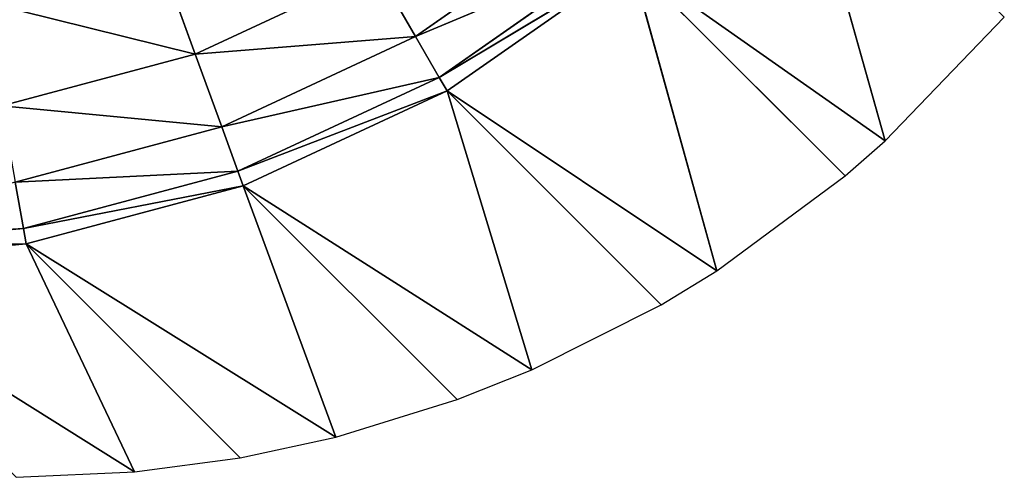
# Model space of a CAD drawing. Extents: x 0 to 500, y 0 to 420.
# Tile 168 of 256: x 495.01 to 498.83, y 0 to 1.78. Entities that reach past the tile are written whole.
import ezdxf

# ---------------------------------------------------------------- set-up
doc = ezdxf.new("R2010")
doc.units = 0
doc.header["$LTSCALE"] = 25.4
doc.layers.get('0').update_dxf_attribs({"linetype": 'CONTINUOUS'})

# ---------------------------------------------------------------- blocks, each defined once
blk = doc.blocks.new('5902539864175_-_S_STL')
at = {"color": 0}
for p, q in [((495.6948, 100.2679, 418.3581), (494.8734, 100.9374, 418.1555)), ((495.6948, 100.2679, 418.3581), (494.8734, 100.9374, 418.1555)), ((495.6948, 100.2679, 418.3581), (495.5546, 100.9374, 417.973)), ((495.6948, 100.2679, 418.3581), (495.5546, 100.9374, 417.973)), ((494.9445, 100.2679, 418.5591), (495.6948, 100.2679, 418.3581)), ((494.9445, 100.2679, 418.5591), (495.6948, 100.2679, 418.3581)), ((494.9445, 100.2679, 418.5591), (495.7974, 99.5426, 418.64)), ((494.9445, 100.2679, 418.5591), (495.7974, 99.5426, 418.64)), ((495.6948, 100.2679, 418.3581), (496.3988, 100.2679, 418.0298)), ((495.6948, 100.2679, 418.3581), (496.3988, 100.2679, 418.0298)), ((495.6948, 100.2679, 418.3581), (496.5488, 99.5426, 418.2896)), ((495.6948, 100.2679, 418.3581), (495.7974, 99.5426, 418.64)), ((495.6948, 100.2679, 418.3581), (496.5488, 99.5426, 418.2896)), ((495.6948, 100.2679, 418.3581), (495.7974, 99.5426, 418.64)), ((496.3988, 100.2679, 418.0298), (496.5488, 99.5426, 418.2896)), ((496.3988, 100.2679, 418.0298), (496.5488, 99.5426, 418.2896)), ((494.9966, 99.5426, 418.8546), (495.7974, 99.5426, 418.64)), ((494.9966, 99.5426, 418.8546), (495.86, 98.7793, 418.8118)), ((494.9966, 99.5426, 418.8546), (495.0284, 98.7793, 419.0346)), ((494.9966, 99.5426, 418.8546), (495.7974, 99.5426, 418.64)), ((494.9966, 99.5426, 418.8546), (495.86, 98.7793, 418.8118)), ((494.9966, 99.5426, 418.8546), (495.0284, 98.7793, 419.0346)), ((495.7974, 99.5426, 418.64), (496.5488, 99.5426, 418.2896)), ((495.7974, 99.5426, 418.64), (496.6402, 98.7793, 418.448)), ((495.7974, 99.5426, 418.64), (495.86, 98.7793, 418.8118)), ((495.7974, 99.5426, 418.64), (496.5488, 99.5426, 418.2896)), ((495.7974, 99.5426, 418.64), (496.6402, 98.7793, 418.448)), ((495.7974, 99.5426, 418.64), (495.86, 98.7793, 418.8118)), ((496.5488, 99.5426, 418.2896), (497.2279, 99.5426, 417.8141)), ((496.5488, 99.5426, 418.2896), (497.3454, 98.7793, 417.9542)), ((496.5488, 99.5426, 418.2896), (496.6402, 98.7793, 418.448)), ((496.5488, 99.5426, 418.2896), (497.2279, 99.5426, 417.8141)), ((496.5488, 99.5426, 418.2896), (497.3454, 98.7793, 417.9542)), ((496.5488, 99.5426, 418.2896), (496.6402, 98.7793, 418.448)), ((494.1707, 98.9064, 419.0879), (495.0284, 98.7793, 419.0346)), ((494.1707, 98.9064, 419.0879), (495.0284, 98.7793, 419.0346)), ((495.0284, 98.7793, 419.0346), (494.1707, 98.7793, 419.1096)), ((494.1707, 98.7793, 419.1096), (495.0389, 98.0505, 419.0945)), ((495.0284, 98.7793, 419.0346), (494.1707, 98.7793, 419.1096)), ((494.1707, 98.7793, 419.1096), (495.0389, 98.0505, 419.0945)), ((495.86, 98.7793, 418.8118), (495.0284, 98.7793, 419.0346)), ((495.0284, 98.7793, 419.0346), (495.8807, 98.0559, 418.869)), ((495.0284, 98.7793, 419.0346), (495.0389, 98.0505, 419.0945)), ((495.0284, 98.7793, 419.0346), (495.8807, 98.0559, 418.869)), ((495.0284, 98.7793, 419.0346), (495.0389, 98.0505, 419.0945)), ((495.86, 98.7793, 418.8118), (495.0284, 98.7793, 419.0346)), ((496.6402, 98.7793, 418.448), (495.86, 98.7793, 418.8118)), ((495.86, 98.7793, 418.8118), (496.6706, 98.0596, 418.5006)), ((495.86, 98.7793, 418.8118), (495.8807, 98.0559, 418.869)), ((495.86, 98.7793, 418.8118), (496.6706, 98.0596, 418.5006)), ((495.86, 98.7793, 418.8118), (495.8807, 98.0559, 418.869)), ((496.6402, 98.7793, 418.448), (495.86, 98.7793, 418.8118)), ((497.3454, 98.7793, 417.9542), (496.6402, 98.7793, 418.448)), ((496.6402, 98.7793, 418.448), (497.3844, 98.0615, 418.0007)), ((496.6402, 98.7793, 418.448), (496.6706, 98.0596, 418.5006)), ((496.6402, 98.7793, 418.448), (497.3844, 98.0615, 418.0007)), ((496.6402, 98.7793, 418.448), (496.6706, 98.0596, 418.5006)), ((497.3454, 98.7793, 417.9542), (496.6402, 98.7793, 418.448)), ((494.1707, 98.0436, 419.1706), (495.0389, 98.0505, 419.0945)), ((494.1707, 98.0436, 419.1706), (495.0389, 98.0505, 419.0945)), ((494.1707, 98.0436, 419.1706), (495.4596, 3, 419.9789)), ((494.1707, 98.0436, 419.1706), (495.4596, 3, 419.9789)), ((495.0389, 98.0505, 419.0945), (495.8807, 98.0559, 418.869)), ((495.0389, 98.0505, 419.0945), (495.8807, 98.0559, 418.869)), ((495.0389, 98.0505, 419.0945), (496.2401, 3, 419.8438)), ((495.0389, 98.0505, 419.0945), (496.2401, 3, 419.8438)), ((495.0389, 98.0505, 419.0945), (495.8684, 3, 419.924)), ((495.0389, 98.0505, 419.0945), (495.8684, 3, 419.924)), ((495.0389, 98.0505, 419.0945), (495.4596, 3, 419.9789)), ((495.0389, 98.0505, 419.0945), (495.4596, 3, 419.9789)), ((495.8807, 98.0559, 418.869), (496.6706, 98.0596, 418.5006)), ((495.8807, 98.0559, 418.869), (496.6706, 98.0596, 418.5006)), ((495.8807, 98.0559, 418.869), (496.9991, 3, 419.583)), ((495.8807, 98.0559, 418.869), (496.9991, 3, 419.583)), ((495.8807, 98.0559, 418.869), (496.7103, 3, 419.6985)), ((495.8807, 98.0559, 418.869), (496.7103, 3, 419.6985)), ((495.8807, 98.0559, 418.869), (496.2401, 3, 419.8438)), ((495.8807, 98.0559, 418.869), (496.2401, 3, 419.8438)), ((496.6706, 98.0596, 418.5006), (497.3844, 98.0615, 418.0007)), ((496.6706, 98.0596, 418.5006), (497.3844, 98.0615, 418.0007)), ((496.6706, 98.0596, 418.5006), (497.7157, 3, 419.1983)), ((496.6706, 98.0596, 418.5006), (497.7157, 3, 419.1983)), ((496.6706, 98.0596, 418.5006), (497.5001, 3, 419.3302)), ((496.6706, 98.0596, 418.5006), (497.5001, 3, 419.3302)), ((496.6706, 98.0596, 418.5006), (496.9991, 3, 419.583)), ((496.6706, 98.0596, 418.5006), (496.9991, 3, 419.583)), ((497.3844, 98.0615, 418.0007), (498.3687, 3, 418.695)), ((497.3844, 98.0615, 418.0007), (498.3687, 3, 418.695)), ((497.3844, 98.0615, 418.0007), (498.2141, 3, 418.8303)), ((497.3844, 98.0615, 418.0007), (498.2141, 3, 418.8303)), ((497.3844, 98.0615, 418.0007), (497.7157, 3, 419.1983)), ((497.3844, 98.0615, 418.0007), (497.7157, 3, 419.1983)), ((498.0007, 98.0615, 417.3845), (498.3687, 3, 418.695)), ((498.0007, 98.0615, 417.3845), (498.3687, 3, 418.695)), ((495.0002, 3, 420), (495.4596, 3, 419.9789)), ((495.4596, 3, 419.9789), (495.8684, 3, 419.924)), ((495.8684, 3, 419.924), (496.2401, 3, 419.8438)), ((496.2401, 3, 419.8438), (496.7103, 3, 419.6985)), ((496.7103, 3, 419.6985), (496.9991, 3, 419.583)), ((496.9991, 3, 419.583), (497.5001, 3, 419.3302)), ((497.5001, 3, 419.3302), (497.7157, 3, 419.1983)), ((497.7157, 3, 419.1983), (498.2141, 3, 418.8303)), ((498.2141, 3, 418.8303), (498.3687, 3, 418.695)), ((498.3687, 3, 418.695), (498.8303, 3, 418.2141))]:
    blk.add_line(p, q, dxfattribs=at)
mesh = blk.add_polyface(dxfattribs=at)
corners = [(495.6948, 100.2679, 418.3581), (494.8734, 100.9374, 418.1555), (494.9445, 100.2679, 418.5591)]
mesh.append_faces([[corners[k] for k in face] for face in [(0, 1, 2)]], dxfattribs={"color": 0})
mesh = blk.add_polyface(dxfattribs=at)
corners = [(495.6948, 100.2679, 418.3581), (495.5546, 100.9374, 417.973), (494.8734, 100.9374, 418.1555)]
mesh.append_faces([[corners[k] for k in face] for face in [(0, 1, 2)]], dxfattribs={"color": 0})
mesh = blk.add_polyface(dxfattribs=at)
corners = [(496.3988, 100.2679, 418.0298), (495.5546, 100.9374, 417.973), (495.6948, 100.2679, 418.3581)]
mesh.append_faces([[corners[k] for k in face] for face in [(0, 1, 2)]], dxfattribs={"color": 0})
mesh = blk.add_polyface(dxfattribs=at)
corners = [(495.7974, 99.5426, 418.64), (495.6948, 100.2679, 418.3581), (494.9445, 100.2679, 418.5591)]
mesh.append_faces([[corners[k] for k in face] for face in [(0, 1, 2)]], dxfattribs={"color": 0})
mesh = blk.add_polyface(dxfattribs=at)
corners = [(495.7974, 99.5426, 418.64), (494.9445, 100.2679, 418.5591), (494.9966, 99.5426, 418.8546)]
mesh.append_faces([[corners[k] for k in face] for face in [(0, 1, 2)]], dxfattribs={"color": 0})
mesh = blk.add_polyface(dxfattribs=at)
corners = [(496.5488, 99.5426, 418.2896), (496.3988, 100.2679, 418.0298), (495.6948, 100.2679, 418.3581)]
mesh.append_faces([[corners[k] for k in face] for face in [(0, 1, 2)]], dxfattribs={"color": 0})
mesh = blk.add_polyface(dxfattribs=at)
corners = [(496.5488, 99.5426, 418.2896), (495.6948, 100.2679, 418.3581), (495.7974, 99.5426, 418.64)]
mesh.append_faces([[corners[k] for k in face] for face in [(0, 1, 2)]], dxfattribs={"color": 0})
mesh = blk.add_polyface(dxfattribs=at)
corners = [(497.2279, 99.5426, 417.8141), (496.3988, 100.2679, 418.0298), (496.5488, 99.5426, 418.2896)]
mesh.append_faces([[corners[k] for k in face] for face in [(0, 1, 2)]], dxfattribs={"color": 0})
mesh = blk.add_polyface(dxfattribs=at)
corners = [(495.0284, 98.7793, 419.0346), (494.9966, 99.5426, 418.8546), (494.1707, 98.9064, 419.0879)]
mesh.append_faces([[corners[k] for k in face] for face in [(0, 1, 2)]], dxfattribs={"color": 0})
mesh = blk.add_polyface(dxfattribs=at)
corners = [(495.86, 98.7793, 418.8118), (495.7974, 99.5426, 418.64), (494.9966, 99.5426, 418.8546)]
mesh.append_faces([[corners[k] for k in face] for face in [(0, 1, 2)]], dxfattribs={"color": 0})
mesh = blk.add_polyface(dxfattribs=at)
corners = [(495.86, 98.7793, 418.8118), (494.9966, 99.5426, 418.8546), (495.0284, 98.7793, 419.0346)]
mesh.append_faces([[corners[k] for k in face] for face in [(0, 1, 2)]], dxfattribs={"color": 0})
mesh = blk.add_polyface(dxfattribs=at)
corners = [(496.6402, 98.7793, 418.448), (496.5488, 99.5426, 418.2896), (495.7974, 99.5426, 418.64)]
mesh.append_faces([[corners[k] for k in face] for face in [(0, 1, 2)]], dxfattribs={"color": 0})
mesh = blk.add_polyface(dxfattribs=at)
corners = [(496.6402, 98.7793, 418.448), (495.7974, 99.5426, 418.64), (495.86, 98.7793, 418.8118)]
mesh.append_faces([[corners[k] for k in face] for face in [(0, 1, 2)]], dxfattribs={"color": 0})
mesh = blk.add_polyface(dxfattribs=at)
corners = [(497.3454, 98.7793, 417.9542), (497.2279, 99.5426, 417.8141), (496.5488, 99.5426, 418.2896)]
mesh.append_faces([[corners[k] for k in face] for face in [(0, 1, 2)]], dxfattribs={"color": 0})
mesh = blk.add_polyface(dxfattribs=at)
corners = [(497.3454, 98.7793, 417.9542), (496.5488, 99.5426, 418.2896), (496.6402, 98.7793, 418.448)]
mesh.append_faces([[corners[k] for k in face] for face in [(0, 1, 2)]], dxfattribs={"color": 0})
mesh = blk.add_polyface(dxfattribs=at)
corners = [(495.0284, 98.7793, 419.0346), (494.1707, 98.9064, 419.0879), (494.1707, 98.7793, 419.1096)]
mesh.append_faces([[corners[k] for k in face] for face in [(0, 1, 2)]], dxfattribs={"color": 0})
mesh = blk.add_polyface(dxfattribs=at)
corners = [(495.0389, 98.0505, 419.0945), (495.0284, 98.7793, 419.0346), (494.1707, 98.7793, 419.1096)]
mesh.append_faces([[corners[k] for k in face] for face in [(0, 1, 2)]], dxfattribs={"color": 0})
mesh = blk.add_polyface(dxfattribs=at)
corners = [(495.0389, 98.0505, 419.0945), (494.1707, 98.7793, 419.1096), (494.1707, 98.0436, 419.1706)]
mesh.append_faces([[corners[k] for k in face] for face in [(0, 1, 2)]], dxfattribs={"color": 0})
mesh = blk.add_polyface(dxfattribs=at)
corners = [(495.8807, 98.0559, 418.869), (495.86, 98.7793, 418.8118), (495.0284, 98.7793, 419.0346)]
mesh.append_faces([[corners[k] for k in face] for face in [(0, 1, 2)]], dxfattribs={"color": 0})
mesh = blk.add_polyface(dxfattribs=at)
corners = [(495.8807, 98.0559, 418.869), (495.0284, 98.7793, 419.0346), (495.0389, 98.0505, 419.0945)]
mesh.append_faces([[corners[k] for k in face] for face in [(0, 1, 2)]], dxfattribs={"color": 0})
mesh = blk.add_polyface(dxfattribs=at)
corners = [(496.6706, 98.0596, 418.5006), (496.6402, 98.7793, 418.448), (495.86, 98.7793, 418.8118)]
mesh.append_faces([[corners[k] for k in face] for face in [(0, 1, 2)]], dxfattribs={"color": 0})
mesh = blk.add_polyface(dxfattribs=at)
corners = [(496.6706, 98.0596, 418.5006), (495.86, 98.7793, 418.8118), (495.8807, 98.0559, 418.869)]
mesh.append_faces([[corners[k] for k in face] for face in [(0, 1, 2)]], dxfattribs={"color": 0})
mesh = blk.add_polyface(dxfattribs=at)
corners = [(497.3844, 98.0615, 418.0007), (497.3454, 98.7793, 417.9542), (496.6402, 98.7793, 418.448)]
mesh.append_faces([[corners[k] for k in face] for face in [(0, 1, 2)]], dxfattribs={"color": 0})
mesh = blk.add_polyface(dxfattribs=at)
corners = [(497.3844, 98.0615, 418.0007), (496.6402, 98.7793, 418.448), (496.6706, 98.0596, 418.5006)]
mesh.append_faces([[corners[k] for k in face] for face in [(0, 1, 2)]], dxfattribs={"color": 0})
mesh = blk.add_polyface(dxfattribs=at)
corners = [(495.4596, 3, 419.9789), (495.0389, 98.0505, 419.0945), (494.1707, 98.0436, 419.1706)]
mesh.append_faces([[corners[k] for k in face] for face in [(0, 1, 2)]], dxfattribs={"color": 0})
mesh = blk.add_polyface(dxfattribs=at)
corners = [(495.4596, 3, 419.9789), (494.1707, 98.0436, 419.1706), (495.0002, 3, 420)]
mesh.append_faces([[corners[k] for k in face] for face in [(0, 1, 2)]], dxfattribs={"color": 0})
mesh = blk.add_polyface(dxfattribs=at)
corners = [(496.2401, 3, 419.8438), (495.8807, 98.0559, 418.869), (495.0389, 98.0505, 419.0945)]
mesh.append_faces([[corners[k] for k in face] for face in [(0, 1, 2)]], dxfattribs={"color": 0})
mesh = blk.add_polyface(dxfattribs=at)
corners = [(496.2401, 3, 419.8438), (495.0389, 98.0505, 419.0945), (495.8684, 3, 419.924)]
mesh.append_faces([[corners[k] for k in face] for face in [(0, 1, 2)]], dxfattribs={"color": 0})
mesh = blk.add_polyface(dxfattribs=at)
corners = [(495.8684, 3, 419.924), (495.0389, 98.0505, 419.0945), (495.4596, 3, 419.9789)]
mesh.append_faces([[corners[k] for k in face] for face in [(0, 1, 2)]], dxfattribs={"color": 0})
mesh = blk.add_polyface(dxfattribs=at)
corners = [(496.9991, 3, 419.583), (496.6706, 98.0596, 418.5006), (495.8807, 98.0559, 418.869)]
mesh.append_faces([[corners[k] for k in face] for face in [(0, 1, 2)]], dxfattribs={"color": 0})
mesh = blk.add_polyface(dxfattribs=at)
corners = [(496.9991, 3, 419.583), (495.8807, 98.0559, 418.869), (496.7103, 3, 419.6985)]
mesh.append_faces([[corners[k] for k in face] for face in [(0, 1, 2)]], dxfattribs={"color": 0})
mesh = blk.add_polyface(dxfattribs=at)
corners = [(496.7103, 3, 419.6985), (495.8807, 98.0559, 418.869), (496.2401, 3, 419.8438)]
mesh.append_faces([[corners[k] for k in face] for face in [(0, 1, 2)]], dxfattribs={"color": 0})
mesh = blk.add_polyface(dxfattribs=at)
corners = [(497.7157, 3, 419.1983), (497.3844, 98.0615, 418.0007), (496.6706, 98.0596, 418.5006)]
mesh.append_faces([[corners[k] for k in face] for face in [(0, 1, 2)]], dxfattribs={"color": 0})
mesh = blk.add_polyface(dxfattribs=at)
corners = [(497.7157, 3, 419.1983), (496.6706, 98.0596, 418.5006), (497.5001, 3, 419.3302)]
mesh.append_faces([[corners[k] for k in face] for face in [(0, 1, 2)]], dxfattribs={"color": 0})
mesh = blk.add_polyface(dxfattribs=at)
corners = [(497.5001, 3, 419.3302), (496.6706, 98.0596, 418.5006), (496.9991, 3, 419.583)]
mesh.append_faces([[corners[k] for k in face] for face in [(0, 1, 2)]], dxfattribs={"color": 0})
mesh = blk.add_polyface(dxfattribs=at)
corners = [(498.3687, 3, 418.695), (498.0007, 98.0615, 417.3845), (497.3844, 98.0615, 418.0007)]
mesh.append_faces([[corners[k] for k in face] for face in [(0, 1, 2)]], dxfattribs={"color": 0})
mesh = blk.add_polyface(dxfattribs=at)
corners = [(498.3687, 3, 418.695), (497.3844, 98.0615, 418.0007), (498.2141, 3, 418.8303)]
mesh.append_faces([[corners[k] for k in face] for face in [(0, 1, 2)]], dxfattribs={"color": 0})
mesh = blk.add_polyface(dxfattribs=at)
corners = [(498.2141, 3, 418.8303), (497.3844, 98.0615, 418.0007), (497.7157, 3, 419.1983)]
mesh.append_faces([[corners[k] for k in face] for face in [(0, 1, 2)]], dxfattribs={"color": 0})
mesh = blk.add_polyface(dxfattribs=at)
corners = [(498.0007, 98.0615, 417.3845), (498.3687, 3, 418.695), (498.8303, 3, 418.2141)]
mesh.append_faces([[corners[k] for k in face] for face in [(0, 1, 2)]], dxfattribs={"color": 0})

msp = doc.modelspace()

# ---------------------------------------------------------------- block references
at = {"color": 254, "extrusion": (0, -1, -5.55112e-17)}
msp.add_blockref('5902539864175_-_S_STL', (0, 0, -420), dxfattribs=at)

doc.saveas('drawing.dxf')
